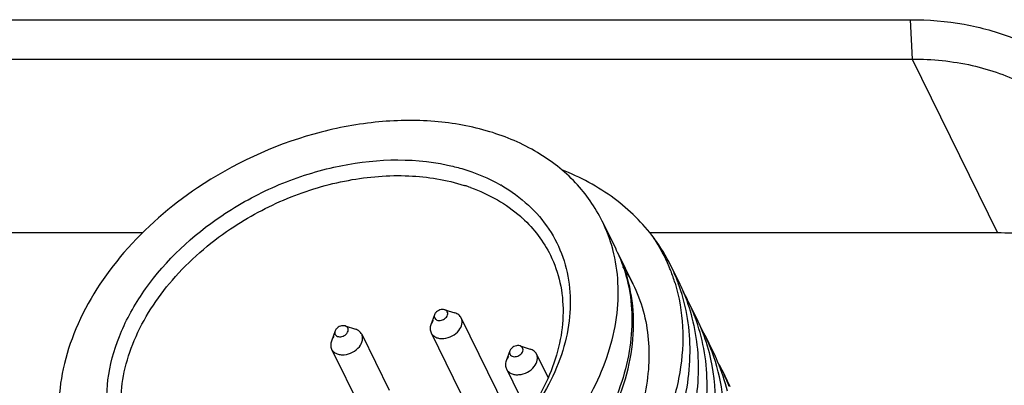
# Model space of a CAD drawing. Header units: millimetres. Extents: x 0 to 420, y 0 to 297.
# Tile 25 of 54: x 112.92 to 124.66, y 86.68 to 91.04. Entities that reach past the tile are written whole.
import ezdxf

# ---------------------------------------------------------------- set-up
doc = ezdxf.new("R2010")
doc.units = ezdxf.units.MM
doc.header["$LTSCALE"] = 23.1
doc.layers.add('00_COMPONENTS', color=7, linetype='CONTINUOUS')

msp = doc.modelspace()

# ---------------------------------------------------------------- linework, layer by layer
at = {"layer": '00_COMPONENTS', "color": 7}
for p, q in [((103.8871, 91.0354), (123.5364, 91.0354)), ((123.5364, 91.0354), (123.5574, 90.567)), ((103.9081, 90.567), (123.5574, 90.567)), ((123.5574, 90.567), (124.5742, 88.495)), ((119.8658, 88.6354), (120.0285, 88.3038)), ((114.3865, 88.495), (107.2512, 88.495)), ((124.5742, 88.495), (120.434, 88.495)), ((119.992, 88.2962), (119.9907, 88.3024)), ((119.9924, 88.2963), (119.9907, 88.3024)), ((120.0489, 88.2624), (120.2319, 87.8894)), ((120.6845, 88.1021), (120.7783, 87.9109)), ((120.8879, 87.6877), (120.9817, 87.4964)), ((117.9897, 87.5806), (118.1114, 87.5419)), ((117.8684, 87.5211), (117.8246, 87.4011)), ((118.1858, 87.4817), (118.8376, 86.1533)), ((116.6829, 87.3274), (116.6391, 87.2075)), ((116.8042, 87.3869), (116.9259, 87.3482)), ((117.8267, 87.3055), (118.5454, 85.8409)), ((117.0003, 87.288), (117.3266, 86.6231)), ((121.0912, 87.2733), (121.1851, 87.082)), ((116.6412, 87.1118), (117.5834, 85.1917)), ((118.7658, 87.0901), (118.7219, 86.9701)), ((118.8871, 87.1496), (119.0088, 87.1109)), ((119.0832, 87.0507), (119.2208, 86.7702)), ((118.7241, 86.8744), (118.9828, 86.3471)), ((121.2945, 86.8589), (121.3884, 86.6676))]:
    msp.add_line(p, q, dxfattribs=at)
for centre, radius, start, end in [((117.5544, 86.97), 2.1954, 71.10666, 72.28647), ((117.7026, 87.3942), 1.9256, 59.8357, 60.21979), ((117.5666, 87.0056), 2.1577, 70.18961, 71.10589), ((117.8347, 87.4902), 1.6006, 47.52647, 48.71571), ((118.2131, 87.8255), 1.8405, 15.02009, 26.1071), ((118.7136, 87.1337), 2.196, 26.16584, 36.32436), ((118.7361, 87.2899), 2.0884, 22.61282, 33.21001), ((118.3915, 87.5004), 1.8235, 25.87343, 26.14036), ((118.3916, 87.5005), 1.8234, 24.69172, 25.87342), ((118.5886, 87.0826), 1.8307, 26.15047, 33.62128), ((118.7744, 87.3075), 2.0462, 21.12846, 22.56951), ((118.7561, 87.3008), 2.0658, 16.76172, 21.11905), ((118.7254, 87.1409), 2.1822, 20.55197, 26.13348), ((118.7156, 87.1372), 2.1926, 20.31859, 20.55368), ((118.9317, 86.7278), 2.179, 26.13752, 29.62544), ((118.9265, 86.7255), 2.1847, 20.5607, 26.13268), ((119.1335, 86.3125), 2.1808, 26.14102, 29.47359), ((119.1324, 86.3122), 2.1819, 20.56965, 26.13638), ((119.3376, 85.8985), 2.1799, 26.14072, 29.042), ((119.3356, 85.8977), 2.1821, 20.57022, 26.13616)]:
    msp.add_arc(centre, radius, start, end, dxfattribs=at)
for points, knots in [([(123.5364, 91.0354), (123.7512, 91.0354), (124.1688, 91.0017), (124.667, 90.8654), (125.0236, 90.7024), (125.2642, 90.5573), (125.4797, 90.389), (125.668, 90.199), (125.8271, 89.9891), (125.9554, 89.7614), (126.0516, 89.5181), (126.1147, 89.2618), (126.1441, 88.995), (126.1397, 88.7204), (126.1015, 88.4407), (126.0547, 88.2556), (126.0261, 88.1632)], [0, 0, 0, 0, 0.1427385, 0.2769094, 0.3408842, 0.4029095, 0.4632369, 0.5222075, 0.58024, 0.6378102, 0.695423, 0.7535809, 0.8127519, 0.8733427, 0.9356799, 1, 1, 1, 1]), ([(123.5574, 90.567), (123.7975, 90.567), (124.1532, 90.5317), (124.5985, 90.4033), (124.8997, 90.2724), (125.1693, 90.1068), (125.4034, 89.9089), (125.5981, 89.6816), (125.7, 89.5121), (125.743, 89.4244)], [0, 0, 0, 0, 0.2773896, 0.4084952, 0.5344231, 0.6556036, 0.7728147, 0.8871598, 1, 1, 1, 1]), ([(119.8658, 88.6354), (119.784, 88.8021), (119.5625, 89.1182), (119.0951, 89.4833), (118.5168, 89.7289), (117.857, 89.8466), (117.1459, 89.8333), (116.1674, 89.6422), (115.4653, 89.3163), (115.0434, 89.0321)], [0, 0, 0, 0, 0.1030872, 0.2104445, 0.3251276, 0.4484038, 0.5798237, 0.7175908, 1, 1, 1, 1]), ([(115.3314, 88.6998), (115.5346, 88.8366), (115.9664, 89.072), (116.8593, 89.3667), (117.5803, 89.3986), (118.0209, 89.3043)], [0, 0, 0, 0, 0.2610028, 0.5198965, 1, 1, 1, 1]), ([(118.0209, 89.3043), (118.0786, 89.2919), (118.2994, 89.2366), (118.5127, 89.1492), (118.659, 89.0655)], [0, 0, 0, 0, 0.2593558, 1, 1, 1, 1]), ([(115.4361, 88.543), (115.6485, 88.6861), (115.9899, 88.8685), (116.4706, 89.0389), (116.9519, 89.1556), (117.5449, 89.204), (118.0098, 89.1292), (118.2224, 89.0613)], [0, 0, 0, 0, 0.2629422, 0.393987, 0.5230693, 0.7707461, 1, 1, 1, 1]), ([(120.4834, 88.4337), (120.4175, 88.5227), (120.2699, 88.6926), (119.918, 88.9927), (119.6039, 89.1604), (119.3828, 89.2468)], [0, 0, 0, 0, 0.2399592, 0.4855482, 1, 1, 1, 1]), ([(118.6702, 89.0591), (118.7832, 88.9934), (118.9926, 88.8411), (119.2426, 88.5496), (119.4114, 88.2101), (119.4928, 87.8352), (119.4848, 87.4382), (119.3891, 87.0324), (119.2099, 86.6302), (119.043, 86.3787), (118.9485, 86.2567)], [0, 0, 0, 0, 0.1216897, 0.2387044, 0.354, 0.4708774, 0.5923194, 0.720462, 0.8563549, 1, 1, 1, 1]), ([(115.0434, 89.0321), (114.7206, 88.8148), (114.1485, 88.3193), (113.6408, 87.5409), (113.4299, 86.89), (113.374, 86.4181), (113.4192, 85.9646), (113.5175, 85.6825), (113.5817, 85.5516)], [0, 0, 0, 0, 0.2850288, 0.5476021, 0.6688652, 0.7835808, 0.8931955, 1, 1, 1, 1]), ([(118.2979, 89.0357), (118.4084, 88.9959), (118.6182, 88.9002), (118.8067, 88.7667), (118.8907, 88.6929)], [0, 0, 0, 0, 0.5121299, 1, 1, 1, 1]), ([(114.7593, 85.1385), (114.6169, 85.2234), (114.3577, 85.4281), (114.0819, 85.8363), (113.9489, 86.3123), (113.9649, 86.8252), (114.1244, 87.3468), (114.5225, 88.0367), (114.9838, 88.4657), (115.3314, 88.6998)], [0, 0, 0, 0, 0.1148371, 0.2251046, 0.3357424, 0.4515702, 0.5758501, 0.7096976, 1, 1, 1, 1]), ([(118.9155, 88.6708), (118.9843, 88.6078), (119.11, 88.4704), (119.2078, 88.3118), (119.2482, 88.2294)], [0, 0, 0, 0, 0.504206, 1, 1, 1, 1]), ([(114.2807, 85.7917), (114.23, 85.8952), (114.1523, 86.1182), (114.1165, 86.4767), (114.1607, 86.8497), (114.3274, 87.3643), (114.7287, 87.9796), (115.181, 88.3712), (115.4361, 88.543)], [0, 0, 0, 0, 0.1068047, 0.2164191, 0.3311338, 0.4523954, 0.7149694, 1, 1, 1, 1]), ([(125.8843, 88.2083), (125.7893, 88.2561), (125.5886, 88.3403), (125.2683, 88.4296), (124.9274, 88.4835), (124.6933, 88.495), (124.5742, 88.495)], [0, 0, 0, 0, 0.2358656, 0.4811565, 0.7359982, 1, 1, 1, 1]), ([(119.2482, 88.2294), (119.2989, 88.126), (119.3766, 87.9029), (119.4124, 87.5445), (119.3682, 87.1714), (119.2015, 86.6569), (118.8002, 86.0416), (118.3479, 85.6499), (118.0928, 85.4781)], [0, 0, 0, 0, 0.1068047, 0.2164191, 0.3311338, 0.4523954, 0.7149694, 1, 1, 1, 1]), ([(118.4042, 85.1548), (118.6947, 85.3504), (119.2167, 85.792), (119.7062, 86.4751), (119.9476, 87.0531), (120.0477, 87.4792), (120.0679, 87.8972), (120.0265, 88.1676), (119.9924, 88.2963)], [0, 0, 0, 0, 0.2811821, 0.5434841, 0.6658928, 0.7821918, 0.8931012, 1, 1, 1, 1]), ([(118.593, 84.7857), (118.9148, 85.0032), (119.4853, 85.4985), (119.9912, 86.2761), (120.2011, 86.9261), (120.2566, 87.3972), (120.2112, 87.85), (120.113, 88.1317), (120.0489, 88.2624)], [0, 0, 0, 0, 0.2850182, 0.5475614, 0.6688173, 0.7835382, 0.8931704, 1, 1, 1, 1]), ([(120.0483, 88.2622), (120.0624, 88.2316), (120.1154, 88.1074), (120.1545, 87.9773), (120.1758, 87.8782)], [0, 0, 0, 0, 0.2490355, 1, 1, 1, 1]), ([(116.1972, 83.0601), (116.5252, 83.0669), (117.1964, 83.1577), (118.1659, 83.4908), (119.0689, 84.0038), (119.8457, 84.6651), (120.4451, 85.4345), (120.8263, 86.2654), (120.9371, 86.9818), (120.8861, 87.5223), (120.8169, 87.7769), (120.7718, 87.8986)], [0, 0, 0, 0, 0.129797, 0.2656308, 0.4032682, 0.538247, 0.6666911, 0.7861074, 0.8962346, 0.9486908, 1, 1, 1, 1]), ([(120.2319, 87.8894), (120.2822, 87.7869), (120.3643, 87.57), (120.4257, 87.2236), (120.4253, 86.8617), (120.341, 86.3572), (120.0759, 85.7225), (119.554, 85.03), (118.8597, 84.433), (118.0413, 83.972), (117.1562, 83.6783), (116.5424, 83.6059), (116.2426, 83.6059)], [0, 0, 0, 0, 0.050507, 0.1018447, 0.1547462, 0.2097744, 0.3271396, 0.4546723, 0.5900483, 0.7292227, 0.8674037, 1, 1, 1, 1]), ([(120.7341, 87.8966), (120.7846, 87.7288), (120.8447, 87.3716), (120.8079, 86.8167), (120.6468, 86.2525), (120.3639, 85.6992), (119.9704, 85.1754), (119.3126, 84.5321), (118.7094, 84.1539), (118.2788, 83.9613)], [0, 0, 0, 0, 0.1045633, 0.2137094, 0.3293075, 0.4523155, 0.5824689, 0.7185201, 1, 1, 1, 1]), ([(120.1758, 87.8782), (120.2032, 87.7509), (120.2323, 87.4848), (120.1984, 87.0766), (120.0895, 86.6623), (119.8427, 86.1024), (119.3589, 85.442), (118.8495, 85.0136), (118.5669, 84.8233)], [0, 0, 0, 0, 0.1071109, 0.218413, 0.3350943, 0.4577347, 0.7198452, 1, 1, 1, 1]), ([(120.7783, 87.9109), (120.795, 87.8769), (120.8584, 87.7389), (120.9074, 87.5943), (120.9357, 87.484)], [0, 0, 0, 0, 0.2494571, 1, 1, 1, 1]), ([(117.8812, 87.5433), (117.8798, 87.5416), (117.8747, 87.5347), (117.8706, 87.527), (117.8684, 87.5211)], [0, 0, 0, 0, 0.2591415, 1, 1, 1, 1]), ([(117.9897, 87.5806), (117.9713, 87.5864), (117.9287, 87.5828), (117.8939, 87.5593), (117.8812, 87.5433)], [0, 0, 0, 0, 0.4849369, 1, 1, 1, 1]), ([(118.0093, 87.4925), (118.0155, 87.5003), (118.025, 87.517), (118.0272, 87.5452), (118.014, 87.5692), (117.9982, 87.5779), (117.9897, 87.5806)], [0, 0, 0, 0, 0.2779056, 0.5216639, 0.7516089, 1, 1, 1, 1]), ([(118.1858, 87.4817), (118.1789, 87.4957), (118.1574, 87.5218), (118.1275, 87.5368), (118.1114, 87.5419)], [0, 0, 0, 0, 0.4802108, 1, 1, 1, 1]), ([(120.9357, 87.484), (120.9673, 87.3611), (121.0102, 87.1062), (121.0141, 86.5735), (120.8578, 85.8811), (120.4461, 85.0887), (119.8372, 84.3622), (119.0693, 83.7432), (118.1892, 83.2669), (117.2512, 82.9605), (116.6045, 82.8793), (116.2883, 82.8744)], [0, 0, 0, 0, 0.0517037, 0.1047777, 0.2163656, 0.3368275, 0.4655157, 0.5999457, 0.7365032, 0.871126, 1, 1, 1, 1]), ([(116.4007, 82.6455), (116.7292, 82.6524), (117.4013, 82.7436), (118.3721, 83.0776), (119.276, 83.592), (120.0532, 84.255), (120.6522, 85.0255), (120.9749, 85.7344), (121.1, 86.3042), (121.1269, 86.7171), (121.0879, 87.1166), (121.0176, 87.3712), (120.972, 87.4927)], [0, 0, 0, 0, 0.1297935, 0.2656305, 0.4032628, 0.5382132, 0.6665975, 0.7859378, 0.8421719, 0.8962943, 0.9487142, 1, 1, 1, 1]), ([(117.8547, 87.4537), (117.8514, 87.4496), (117.8394, 87.4333), (117.8297, 87.4152), (117.8246, 87.4011)], [0, 0, 0, 0, 0.2593687, 1, 1, 1, 1]), ([(117.8684, 87.5211), (117.8658, 87.5139), (117.863, 87.4988), (117.8693, 87.4767), (117.8857, 87.4603), (117.9089, 87.4517), (117.9358, 87.4511), (117.9724, 87.4603), (117.9974, 87.4776), (118.0093, 87.4925)], [0, 0, 0, 0, 0.1140755, 0.2193048, 0.3262955, 0.4443434, 0.5761601, 0.7181035, 1, 1, 1, 1]), ([(118.1578, 87.3335), (118.1753, 87.3555), (118.1953, 87.3935), (118.198, 87.4468), (118.191, 87.4709), (118.1858, 87.4817)], [0, 0, 0, 0, 0.5339615, 0.7727969, 1, 1, 1, 1]), ([(120.9817, 87.4964), (120.9984, 87.4625), (121.0617, 87.3245), (121.1108, 87.1799), (121.1391, 87.0696)], [0, 0, 0, 0, 0.2494278, 1, 1, 1, 1]), ([(116.6829, 87.3274), (116.6803, 87.3202), (116.6775, 87.3051), (116.6838, 87.2831), (116.7002, 87.2667), (116.7234, 87.258), (116.7503, 87.2574), (116.7869, 87.2666), (116.8119, 87.2839), (116.8238, 87.2988)], [0, 0, 0, 0, 0.1140755, 0.2193048, 0.3262955, 0.4443434, 0.5761601, 0.7181035, 1, 1, 1, 1]), ([(116.6957, 87.3496), (116.6943, 87.3479), (116.6892, 87.341), (116.6851, 87.3334), (116.6829, 87.3274)], [0, 0, 0, 0, 0.2591415, 1, 1, 1, 1]), ([(116.8042, 87.3869), (116.7858, 87.3927), (116.7431, 87.3891), (116.7084, 87.3657), (116.6957, 87.3496)], [0, 0, 0, 0, 0.4849369, 1, 1, 1, 1]), ([(116.8238, 87.2988), (116.83, 87.3066), (116.8395, 87.3234), (116.8417, 87.3515), (116.8285, 87.3755), (116.8127, 87.3842), (116.8042, 87.3869)], [0, 0, 0, 0, 0.2779056, 0.5216639, 0.7516089, 1, 1, 1, 1]), ([(117.0003, 87.288), (116.9934, 87.3021), (116.9719, 87.3282), (116.942, 87.3431), (116.9259, 87.3482)], [0, 0, 0, 0, 0.4802108, 1, 1, 1, 1]), ([(117.8246, 87.4011), (117.8187, 87.3852), (117.8123, 87.3524), (117.8198, 87.3195), (117.8267, 87.3055)], [0, 0, 0, 0, 0.5198188, 1, 1, 1, 1]), ([(117.8267, 87.3055), (117.8324, 87.2938), (117.849, 87.2719), (117.8849, 87.2491), (117.9289, 87.237), (117.9958, 87.2357), (118.08, 87.2619), (118.1362, 87.3064), (118.1578, 87.3335)], [0, 0, 0, 0, 0.1017874, 0.2096598, 0.3272587, 0.455019, 0.7289395, 1, 1, 1, 1]), ([(116.6391, 87.2075), (116.6332, 87.1916), (116.6267, 87.1588), (116.6343, 87.1258), (116.6412, 87.1118)], [0, 0, 0, 0, 0.5198188, 1, 1, 1, 1]), ([(116.6692, 87.26), (116.6659, 87.2559), (116.6539, 87.2396), (116.6442, 87.2215), (116.6391, 87.2075)], [0, 0, 0, 0, 0.2593687, 1, 1, 1, 1]), ([(116.9723, 87.1398), (116.9898, 87.1618), (117.0098, 87.1998), (117.0125, 87.2531), (117.0055, 87.2773), (117.0003, 87.288)], [0, 0, 0, 0, 0.5339615, 0.7727969, 1, 1, 1, 1]), ([(116.6412, 87.1118), (116.6469, 87.1001), (116.6635, 87.0782), (116.6994, 87.0554), (116.7434, 87.0433), (116.8102, 87.042), (116.8945, 87.0682), (116.9507, 87.1128), (116.9723, 87.1398)], [0, 0, 0, 0, 0.1017874, 0.2096598, 0.3272587, 0.455019, 0.7289395, 1, 1, 1, 1]), ([(121.1391, 87.0696), (121.1911, 86.867), (121.2397, 86.4345), (121.1449, 85.7719), (120.8923, 85.1103), (120.4945, 84.4761), (119.969, 83.8935), (119.1274, 83.2149), (118.379, 82.8493), (117.8576, 82.6864)], [0, 0, 0, 0, 0.1050873, 0.2156361, 0.3332921, 0.4582944, 0.5896816, 0.7255837, 1, 1, 1, 1]), ([(118.7658, 87.0901), (118.7632, 87.0828), (118.7604, 87.0678), (118.7667, 87.0457), (118.7831, 87.0293), (118.8063, 87.0207), (118.8332, 87.02), (118.8698, 87.0292), (118.8948, 87.0466), (118.9067, 87.0615)], [0, 0, 0, 0, 0.1140755, 0.2193048, 0.3262955, 0.4443434, 0.5761601, 0.7181035, 1, 1, 1, 1]), ([(118.7785, 87.1123), (118.7772, 87.1105), (118.7721, 87.1037), (118.768, 87.096), (118.7658, 87.0901)], [0, 0, 0, 0, 0.2591415, 1, 1, 1, 1]), ([(118.8871, 87.1496), (118.8686, 87.1554), (118.826, 87.1518), (118.7913, 87.1283), (118.7785, 87.1123)], [0, 0, 0, 0, 0.4849369, 1, 1, 1, 1]), ([(118.9067, 87.0615), (118.9129, 87.0693), (118.9224, 87.086), (118.9246, 87.1142), (118.9114, 87.1382), (118.8956, 87.1469), (118.8871, 87.1496)], [0, 0, 0, 0, 0.2779056, 0.5216639, 0.7516089, 1, 1, 1, 1]), ([(119.0832, 87.0507), (119.0763, 87.0647), (119.0548, 87.0908), (119.0249, 87.1057), (119.0088, 87.1109)], [0, 0, 0, 0, 0.4802108, 1, 1, 1, 1]), ([(119.4025, 83.1642), (119.7592, 83.4075), (120.3964, 83.9608), (120.9759, 84.8218), (121.2394, 85.5474), (121.3304, 86.079), (121.3154, 86.5958), (121.2332, 86.9243), (121.1752, 87.0788)], [0, 0, 0, 0, 0.2811641, 0.5433957, 0.6655879, 0.7816383, 0.8925365, 1, 1, 1, 1]), ([(121.1851, 87.082), (121.2033, 87.0448), (121.2725, 86.8933), (121.3243, 86.734), (121.353, 86.6123)], [0, 0, 0, 0, 0.2492852, 1, 1, 1, 1]), ([(118.7219, 86.9701), (118.7161, 86.9542), (118.7096, 86.9214), (118.7172, 86.8885), (118.7241, 86.8744)], [0, 0, 0, 0, 0.5198188, 1, 1, 1, 1]), ([(118.752, 87.0226), (118.7488, 87.0185), (118.7368, 87.0023), (118.7271, 86.9842), (118.7219, 86.9701)], [0, 0, 0, 0, 0.2593687, 1, 1, 1, 1]), ([(119.0552, 86.9025), (119.0727, 86.9245), (119.0927, 86.9624), (119.0954, 87.0158), (119.0884, 87.0399), (119.0832, 87.0507)], [0, 0, 0, 0, 0.5339615, 0.7727969, 1, 1, 1, 1]), ([(118.7241, 86.8744), (118.7298, 86.8628), (118.7464, 86.8408), (118.7822, 86.818), (118.8263, 86.8059), (118.8931, 86.8047), (118.9774, 86.8308), (119.0336, 86.8754), (119.0552, 86.9025)], [0, 0, 0, 0, 0.1017874, 0.2096598, 0.3272587, 0.455019, 0.7289395, 1, 1, 1, 1])]:
    msp.add_open_spline(points, degree=3, knots=knots, dxfattribs=at)

doc.saveas('drawing.dxf')
